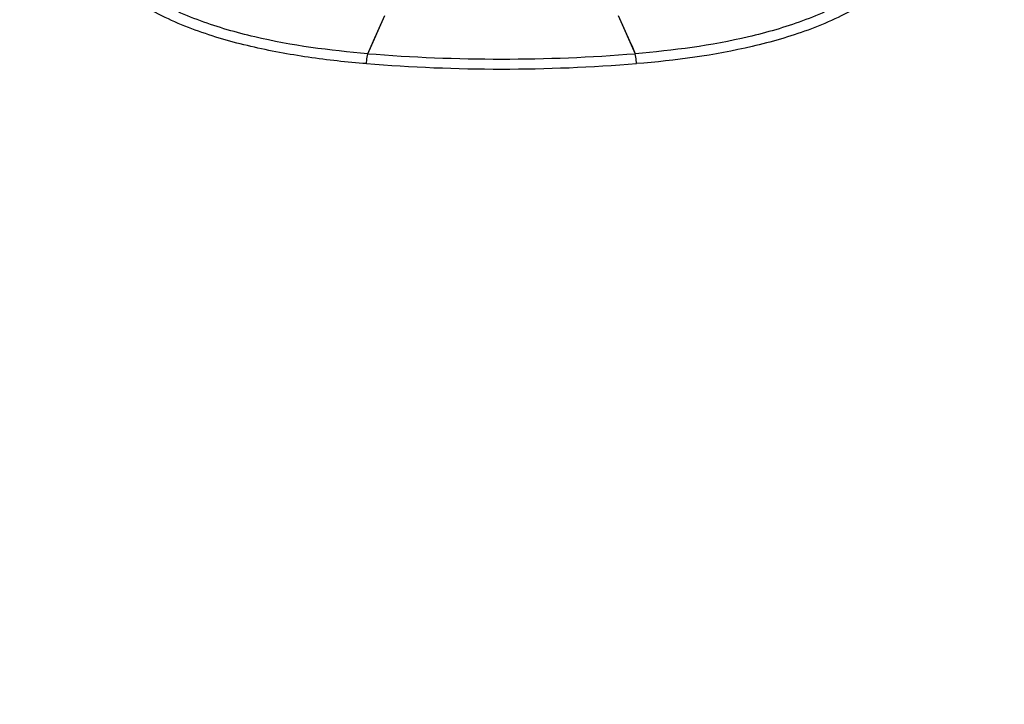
# Model space of a CAD drawing. Header units: millimetres. Extents: x 0 to 420, y 0 to 297.
# Tile 80 of 117: x 309 to 326, y 150 to 161. Entities that reach past the tile are written whole.
import ezdxf

# ---------------------------------------------------------------- set-up
doc = ezdxf.new("R2010")
doc.units = ezdxf.units.MM
doc.header["$LTSCALE"] = 23.1
doc.header["$PDMODE"] = 3
doc.header["$PDSIZE"] = 0.3125
doc.layers.get('0').update_dxf_attribs({"linetype": 'CONTINUOUS'})
doc.layers.get('Defpoints').update_dxf_attribs({"linetype": 'CONTINUOUS'})
doc.layers.add('DIM_PILOTEES', color=7, linetype='CONTINUOUS')
doc.styles.get("Standard").update_dxf_attribs({"font": 'txt', "width": 0.7})
doc.dimstyles.new('DIMSTYLE_7', dxfattribs={"dimtxt": 2.5, "dimasz": 3.5, "dimexe": 2, "dimexo": 0, "dimgap": 2.5, "dimtad": 1, "dimdsep": 46, "dimtxsty": 'Standard', "dimblk": '_FILLED', "dimblk1": '_FILLED', "dimblk2": '_FILLED', "dimcen": 0.09, "dimazin": 2, "dimtp": 0.5, "dimtm": 0.5, "dimtfac": 1, "dimtofl": 0, "dimtmove": 0, "dimatfit": 3, "dimldrblk": '_FILLED', "dimfxl": 0, "dimtolj": 1, "dimarcsym": 0})

# ---------------------------------------------------------------- blocks, each defined once
blk = doc.blocks.new('_FILLED')
at = {"color": 0, "linetype": 'ByBlock'}
blk.add_solid([(0, 0), (-1, 0.1429), (-1, -0.1429)], dxfattribs=at)
blk = doc.blocks.new('*D14')
at = {"layer": 'Defpoints', "color": 0, "linetype": 'Continuous'}
for p in [(271.755, 241.48), (318.665, 194.57), (271.755, 147.659), (365.576, 147.659)]:
    blk.add_point(p, dxfattribs=at)
at = {"layer": 'DIM_PILOTEES', "color": 0, "linetype": 'Continuous', "lineweight": -2}
for p, q in [((271.755, 147.659), (270.341, 146.245)), ((365.576, 147.659), (366.99, 146.245))]:
    blk.add_line(p, q, dxfattribs=at)
blk.add_arc((318.665, 194.57), 66.341, 318.02314, 221.97686, dxfattribs=at)
at = {"layer": 'DIM_PILOTEES', "color": 0, "linetype": 'Continuous', "lineweight": -2, "xscale": 3.5, "yscale": 3.5, "zscale": 3.5}
for p, rotation in [((271.755, 147.659), 313.4884311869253), ((365.576, 147.659), 226.5115688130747)]:
    blk.add_blockref('_FILLED', p, dxfattribs=dict(at, rotation=rotation))
at = {"layer": 'DIM_PILOTEES', "color": 0, "linetype": 'Continuous', "insert": (323.275, 266.597), "char_height": 2.5, "width": 14.28571, "attachment_point": 2, "rotation": 356.3382, "line_spacing_factor": 0.9}
blk.add_mtext('\\A1;{\\ftxt;\\W0.0001;\\H0.0001;\\~}{\\ftxt;\\W3.1428571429;\\H2.5; }{\\ftxt;\\W0.0001;\\H0.0001;\\~}{\\ftxt;\\W0.0001;\\H0.0001;\\~}{\\ftxt;\\W0.6666666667;\\H2.5; }{\\ftxt;\\W0.0001;\\H0.0001;\\~}', dxfattribs=at)

msp = doc.modelspace()

# ---------------------------------------------------------------- linework, layer by layer
at = {"color": 7, "linetype": 'Continuous'}
for p, q in [((315.2457, 160.5709), (315.5313, 161.2141)), ((315.4361, 160.9995), (315.5315, 161.2141)), ((319.4526, 161.2141), (319.548, 160.9995)), ((319.4528, 161.2141), (319.7384, 160.5709)), ((315.3408, 160.7851), (315.4361, 160.9995)), ((319.548, 160.9995), (319.6433, 160.7851)), ((315.2455, 160.5709), (315.3408, 160.7851))]:
    msp.add_line(p, q, dxfattribs=at)
msp.add_lwpolyline([(319.6433, 160.7851), (319.6909, 160.678), (319.7385, 160.5709)], dxfattribs=at)
for centre, radius, start, end in [((317.492, 188.5436), 28.0628, 265.40832, 274.5916), ((317.4913, 188.5581), 28.2453, 265.39735, 270.00152), ((317.4928, 188.5583), 28.2455, 269.99847, 274.60258)]:
    msp.add_arc(centre, radius, start, end, dxfattribs=at)
for points, knots in [([(315.2247, 160.4033), (314.8976, 160.4271), (314.2463, 160.5005), (313.2808, 160.6752), (312.3401, 160.9452), (311.4491, 161.3484), (310.6651, 161.9425), (310.0927, 162.7507), (309.7866, 163.6931), (309.7305, 164.3482), (309.7168, 164.6761)], [0, 0, 0, 0, 0.1258184, 0.2512327, 0.3760967, 0.5004512, 0.6245404, 0.7488825, 0.8741056, 1, 1, 1, 1]), ([(315.2457, 160.5709), (314.6078, 160.6221), (313.6548, 160.7487), (312.4322, 161.0992), (311.5743, 161.4885), (310.8281, 162.0581), (310.296, 162.8333), (310.0212, 163.7331), (309.9662, 164.3582), (309.9591, 164.6732)], [0, 0, 0, 0, 0.255202, 0.3814175, 0.5061053, 0.6289773, 0.7509553, 0.8743517, 1, 1, 1, 1]), ([(325.025, 164.6732), (325.0179, 164.3582), (324.9628, 163.7331), (324.688, 162.8333), (324.1558, 162.0583), (323.4098, 161.4885), (322.5518, 161.099), (321.3292, 160.7487), (320.3762, 160.622), (319.7383, 160.5709)], [0, 0, 0, 0, 0.1256391, 0.2490569, 0.3710263, 0.4938745, 0.6185867, 0.7448136, 1, 1, 1, 1]), ([(325.2672, 164.6761), (325.2495, 164.026), (325.0826, 163.0202), (324.32, 161.9433), (323.5364, 161.3494), (322.6456, 160.9455), (321.3889, 160.5854), (320.412, 160.4554), (319.7594, 160.4033)], [0, 0, 0, 0, 0.249944, 0.3744224, 0.4986336, 0.6232187, 0.7483692, 1, 1, 1, 1]), ([(315.2247, 160.4033), (315.2261, 160.4198), (315.2313, 160.4759), (315.2374, 160.532), (315.2455, 160.5709)], [0, 0, 0, 0, 0.2943988, 1, 1, 1, 1]), ([(319.7594, 160.4033), (319.7579, 160.4207), (319.7526, 160.4767), (319.7465, 160.5329), (319.7385, 160.5709)], [0, 0, 0, 0, 0.3097146, 1, 1, 1, 1])]:
    msp.add_open_spline(points, degree=3, knots=knots, dxfattribs=at)

# ---------------------------------------------------------------- dimensions: what is measured, and where the dimension line sits
at = {"layer": 'DIM_PILOTEES', "color": 2, "linetype": 'Continuous'}
dim = msp.add_angular_dim_3p(base=(271.7552, 241.48), center=(318.6655, 194.5697), p1=(365.5757, 147.6594), p2=(271.7552, 147.6594), text='{\\ftxt;\\W0.0001;\\H0.0001;\\~}{\\ftxt;\\W3.1428571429;\\H2.5; }{\\ftxt;\\W0.0001;\\H0.0001;\\~}{\\ftxt;\\W0.0001;\\H0.0001;\\~}{\\ftxt;\\W0.6666666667;\\H2.5; }{\\ftxt;\\W0.0001;\\H0.0001;\\~}', dimstyle='DIMSTYLE_7', dxfattribs=at)
dim.commit()
dim.dimension.update_dxf_attribs({"geometry": '*D14', "text_midpoint": (322.9024, 260.7754), "dimtype": 165})

doc.saveas('drawing.dxf')
